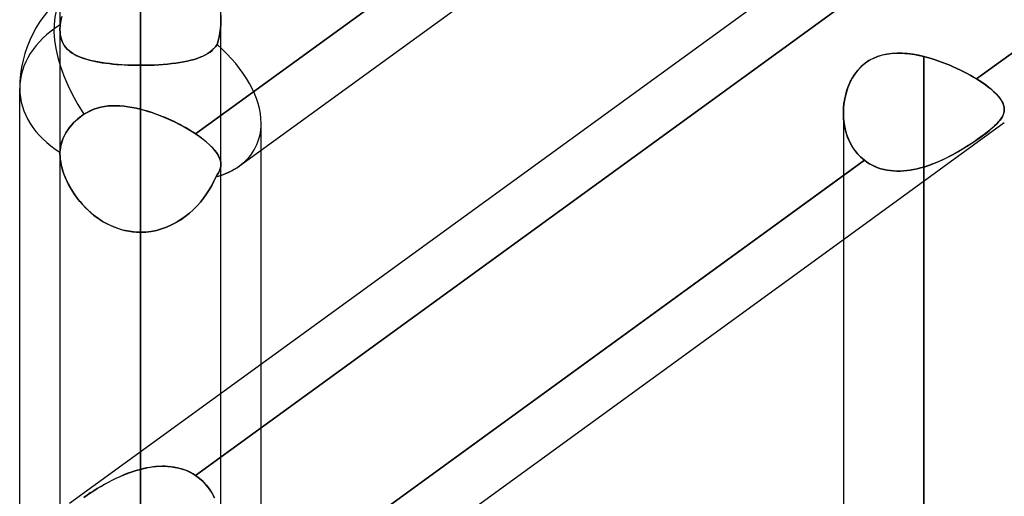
# Model space of a CAD drawing. Header units: millimetres. Extents: x -123 to 100, y -288 to 288.
# Tile 65 of 77: x -55 to -41.18, y 157.68 to 164.37. Entities that reach past the tile are written whole.
import ezdxf

# ---------------------------------------------------------------- set-up
doc = ezdxf.new("R2010")
doc.units = ezdxf.units.MM
doc.layers.add('MAIN-1', color=7, linetype='Continuous')
doc.layers.add('MAIN-2', color=7, linetype='Continuous')

msp = doc.modelspace()

# ---------------------------------------------------------------- linework, layer by layer
at = {"layer": 'MAIN-1'}
for p, q in [((-54.301, 157.582), (-32.301, 173.562)), ((-41.566, 163.539), (-32.435, 170.172)), ((-52.53, 162.767), (-43.435, 169.373)), ((-51.915, 162.317), (-43.435, 168.476)), ((-43.052, 163.808), (-42.998, 163.835)), ((-42.998, 163.835), (-42.942, 163.857)), ((-42.942, 163.857), (-42.884, 163.874)), ((-42.884, 163.874), (-42.824, 163.887)), ((-42.824, 163.887), (-42.762, 163.895)), ((-42.762, 163.895), (-42.699, 163.899)), ((-42.699, 163.899), (-42.635, 163.9)), ((-42.635, 163.9), (-42.57, 163.896)), ((-42.57, 163.896), (-42.504, 163.889)), ((-42.504, 163.889), (-42.438, 163.879)), ((-42.438, 163.879), (-42.372, 163.867)), ((-42.372, 163.867), (-42.305, 163.851)), ((-42.305, 163.851), (-42.305, 0)), ((-42.305, 163.851), (-42.253, 163.838)), ((-42.253, 163.838), (-42.2, 163.822)), ((-43.236, 163.653), (-43.196, 163.698)), ((-43.196, 163.698), (-43.151, 163.739)), ((-43.151, 163.739), (-43.104, 163.776)), ((-43.104, 163.776), (-43.052, 163.808)), ((-42.2, 163.822), (-42.148, 163.806)), ((-42.148, 163.806), (-42.096, 163.788)), ((-42.096, 163.788), (-42.044, 163.77)), ((-42.044, 163.77), (-41.993, 163.75)), ((-41.993, 163.75), (-41.942, 163.729)), ((-41.942, 163.729), (-41.891, 163.707)), ((-41.891, 163.707), (-41.841, 163.685)), ((-43.337, 163.496), (-43.307, 163.551)), ((-43.307, 163.551), (-43.274, 163.604)), ((-43.274, 163.604), (-43.236, 163.653)), ((-41.841, 163.685), (-41.792, 163.662)), ((-41.792, 163.662), (-41.745, 163.638)), ((-41.745, 163.638), (-41.698, 163.614)), ((-41.698, 163.614), (-41.653, 163.589)), ((-41.653, 163.589), (-41.609, 163.564)), ((-41.609, 163.564), (-41.566, 163.539)), ((-43.384, 163.379), (-43.363, 163.439)), ((-43.363, 163.439), (-43.337, 163.496)), ((-41.566, 163.539), (-41.51, 163.503)), ((-41.51, 163.503), (-41.458, 163.468)), ((-41.458, 163.468), (-41.41, 163.433)), ((-41.41, 163.433), (-41.366, 163.398)), ((-55, 156.21), (-55, 163.402)), ((-43.416, 163.256), (-43.402, 163.318)), ((-43.402, 163.318), (-43.384, 163.379)), ((-41.366, 163.398), (-41.326, 163.363)), ((-41.326, 163.363), (-41.291, 163.329)), ((-41.291, 163.329), (-41.26, 163.296)), ((-41.26, 163.296), (-41.234, 163.264)), ((-53.911, 163.129), (-53.86, 163.142)), ((-53.86, 163.142), (-53.808, 163.152)), ((-53.808, 163.152), (-53.754, 163.158)), ((-53.754, 163.158), (-53.7, 163.161)), ((-53.7, 163.161), (-53.645, 163.162)), ((-53.645, 163.162), (-53.59, 163.159)), ((-53.59, 163.159), (-53.534, 163.155)), ((-53.534, 163.155), (-53.477, 163.147)), ((-53.477, 163.147), (-53.42, 163.138)), ((-53.42, 163.138), (-53.363, 163.126)), ((-43.433, 163.13), (-43.426, 163.193)), ((-43.426, 163.193), (-43.416, 163.256)), ((-41.234, 163.264), (-41.213, 163.232)), ((-41.213, 163.232), (-41.197, 163.201)), ((-41.197, 163.201), (-41.185, 163.171)), ((-41.185, 163.171), (-41.178, 163.141)), ((-41.178, 163.141), (-41.175, 163.112)), ((-54.174, 162.984), (-54.137, 163.013)), ((-54.137, 163.013), (-54.099, 163.041)), ((-54.099, 163.041), (-54.054, 163.068)), ((-54.054, 163.068), (-54.008, 163.092)), ((-54.008, 163.092), (-53.96, 163.112)), ((-53.96, 163.112), (-53.911, 163.129)), ((-53.363, 163.126), (-53.305, 163.113)), ((-53.305, 163.113), (-53.305, 158.305)), ((-53.305, 163.113), (-53.25, 163.098)), ((-53.25, 163.098), (-53.195, 163.082)), ((-53.195, 163.082), (-53.14, 163.064)), ((-53.14, 163.064), (-53.085, 163.045)), ((-53.085, 163.045), (-53.03, 163.024)), ((-53.03, 163.024), (-52.976, 163.002)), ((-52.976, 163.002), (-52.922, 162.979)), ((-43.435, 163.066), (-43.433, 163.13)), ((-43.435, 163.059), (-43.435, 0)), ((-54.304, 162.849), (-54.276, 162.884)), ((-54.276, 162.884), (-54.245, 162.919)), ((-54.245, 162.919), (-54.21, 162.952)), ((-54.21, 162.952), (-54.174, 162.984)), ((-52.922, 162.979), (-52.868, 162.955)), ((-52.868, 162.955), (-52.816, 162.93)), ((-52.816, 162.93), (-52.765, 162.904)), ((-52.765, 162.904), (-52.715, 162.878)), ((-52.715, 162.878), (-52.666, 162.851)), ((-54.389, 162.706), (-54.371, 162.743)), ((-54.371, 162.743), (-54.352, 162.779)), ((-54.352, 162.779), (-54.33, 162.814)), ((-54.33, 162.814), (-54.304, 162.849)), ((-52.666, 162.851), (-52.619, 162.823)), ((-52.619, 162.823), (-52.573, 162.795)), ((-52.573, 162.795), (-52.53, 162.767)), ((-52.53, 162.767), (-52.474, 162.728)), ((-52.474, 162.728), (-52.423, 162.69)), ((-54.431, 162.547), (-54.425, 162.587)), ((-54.425, 162.587), (-54.416, 162.627)), ((-54.416, 162.627), (-54.404, 162.667)), ((-54.404, 162.667), (-54.389, 162.706)), ((-52.423, 162.69), (-52.376, 162.651)), ((-52.376, 162.651), (-52.333, 162.613)), ((-52.333, 162.613), (-52.296, 162.576)), ((-54.435, 162.508), (-54.431, 162.547)), ((-54.435, 162.504), (-54.435, 162.508)), ((-54.435, 162.501), (-54.435, 162.504)), ((-54.435, 162.497), (-54.435, 162.501)), ((-54.435, 162.493), (-54.435, 162.497)), ((-54.435, 162.489), (-54.435, 162.493)), ((-54.435, 162.485), (-54.435, 162.489)), ((-54.435, 162.486), (-54.435, 157.474)), ((-52.296, 162.576), (-52.264, 162.539)), ((-52.264, 162.539), (-52.236, 162.504)), ((-52.236, 162.504), (-52.214, 162.469)), ((-52.214, 162.469), (-52.197, 162.434)), ((-51.61, 159.537), (-51.61, 162.538)), ((-52.197, 162.434), (-52.185, 162.401)), ((-52.185, 162.401), (-52.177, 162.368)), ((-52.177, 162.368), (-52.175, 162.336)), ((-52.175, 159.126), (-52.175, 162.336)), ((-52.569, 155.547), (-43.435, 162.181)), ((-51.915, 155.125), (-43.435, 161.285))]:
    msp.add_line(p, q, dxfattribs=at)
msp.add_arc((-53.305, 163.402), 1.695, 125.9937, 180.0002, dxfattribs=at)
for major_axis, ratio, start_param, end_param in [((-0.996, 1.371), 0.506681, 0.000003, 1.467775), ((1.695, 0), 0.707107, 3.141593, 3.983027), ((1.617, -0.824), 0.616794, -0.536537, -0.305022)]:
    msp.add_ellipse((-53.305, 163.402), major_axis=major_axis, ratio=ratio, start_param=start_param, end_param=end_param, dxfattribs=at)
at = {"layer": 'MAIN-2'}
for p, q in [((-53.305, 224.87), (-53.305, 163.729)), ((-53.305, 152.857), (-53.305, 209.502)), ((-53.305, 207.242), (-53.305, 151.258)), ((-53.305, 140.385), (-53.305, 191.874)), ((-53.305, 189.614), (-53.305, 138.786)), ((-53.305, 127.911), (-53.305, 174.246)), ((-53.305, 171.986), (-53.305, 126.312)), ((-32.138, 170.387), (-41.566, 163.539)), ((-43.105, 169.612), (-52.53, 162.767)), ((-52.175, 164.361), (-52.175, 166.318)), ((-43.105, 164.818), (-52.53, 157.972)), ((-52.53, 157.972), (-43.105, 164.818)), ((-54.435, 164.665), (-54.435, 164.232)), ((-54.423, 164.356), (-54.408, 164.415)), ((-54.408, 164.415), (-54.423, 164.356)), ((-52.175, 164.361), (-52.177, 164.432)), ((-52.177, 164.432), (-52.175, 164.361)), ((-54.435, 164.253), (-54.434, 164.264)), ((-54.434, 164.264), (-54.435, 164.253)), ((-54.435, 164.242), (-54.435, 164.253)), ((-54.435, 164.253), (-54.435, 164.242)), ((-54.435, 164.231), (-54.435, 164.242)), ((-54.435, 164.242), (-54.435, 164.231)), ((-54.434, 164.264), (-54.433, 164.275)), ((-54.433, 164.275), (-54.434, 164.264)), ((-54.433, 164.286), (-54.431, 164.297)), ((-54.431, 164.297), (-54.433, 164.286)), ((-54.433, 164.275), (-54.433, 164.286)), ((-54.433, 164.286), (-54.433, 164.275)), ((-54.431, 164.297), (-54.423, 164.356)), ((-54.423, 164.356), (-54.431, 164.297)), ((-52.189, 164.186), (-52.181, 164.243)), ((-52.181, 164.243), (-52.189, 164.186)), ((-52.181, 164.243), (-52.177, 164.302)), ((-52.177, 164.302), (-52.181, 164.243)), ((-52.177, 164.302), (-52.175, 164.361)), ((-52.175, 164.361), (-52.177, 164.302)), ((-52.175, 162.336), (-52.175, 164.361)), ((-54.435, 164.232), (-54.435, 162.486)), ((-54.433, 164.189), (-54.435, 164.231)), ((-54.435, 164.231), (-54.434, 164.194)), ((-54.434, 164.194), (-54.43, 164.159)), ((-54.428, 164.148), (-54.433, 164.189)), ((-54.43, 164.159), (-54.424, 164.125)), ((-54.42, 164.11), (-54.428, 164.148)), ((-54.424, 164.125), (-54.415, 164.093)), ((-54.408, 164.075), (-54.42, 164.11)), ((-52.213, 164.073), (-52.2, 164.129)), ((-52.199, 164.129), (-52.213, 164.074)), ((-52.2, 164.129), (-52.189, 164.186)), ((-52.189, 164.186), (-52.199, 164.129)), ((-54.415, 164.093), (-54.403, 164.063)), ((-54.393, 164.042), (-54.408, 164.075)), ((-54.403, 164.063), (-54.39, 164.035)), ((-54.376, 164.011), (-54.393, 164.042)), ((-54.39, 164.035), (-54.374, 164.009)), ((-54.355, 163.983), (-54.376, 164.011)), ((-54.374, 164.009), (-54.356, 163.984)), ((-54.356, 163.984), (-54.336, 163.961)), ((-54.332, 163.957), (-54.355, 163.983)), ((-52.272, 163.963), (-52.249, 163.99)), ((-52.249, 163.99), (-52.272, 163.964)), ((-52.249, 163.99), (-52.229, 164.019)), ((-52.229, 164.019), (-52.249, 163.99)), ((-52.213, 164.074), (-52.229, 164.019)), ((-52.229, 164.019), (-52.213, 164.073)), ((-54.336, 163.961), (-54.314, 163.94)), ((-54.306, 163.933), (-54.332, 163.957)), ((-54.314, 163.94), (-54.29, 163.92)), ((-54.278, 163.911), (-54.306, 163.933)), ((-54.29, 163.92), (-54.264, 163.901)), ((-54.247, 163.89), (-54.278, 163.911)), ((-54.264, 163.901), (-54.235, 163.884)), ((-54.213, 163.871), (-54.247, 163.89)), ((-54.235, 163.884), (-54.205, 163.867)), ((-54.176, 163.854), (-54.213, 163.871)), ((-54.205, 163.867), (-54.172, 163.852)), ((-54.138, 163.838), (-54.176, 163.854)), ((-54.172, 163.852), (-54.138, 163.838)), ((-54.096, 163.823), (-54.138, 163.838)), ((-54.138, 163.838), (-54.101, 163.825)), ((-52.507, 163.825), (-52.466, 163.841)), ((-52.465, 163.841), (-52.506, 163.826)), ((-52.466, 163.841), (-52.427, 163.857)), ((-52.426, 163.858), (-52.465, 163.841)), ((-52.427, 163.857), (-52.39, 163.875)), ((-52.389, 163.876), (-52.426, 163.858)), ((-52.39, 163.875), (-52.357, 163.894)), ((-52.356, 163.895), (-52.389, 163.876)), ((-52.357, 163.894), (-52.326, 163.915)), ((-52.325, 163.916), (-52.356, 163.895)), ((-52.326, 163.915), (-52.298, 163.938)), ((-52.297, 163.939), (-52.325, 163.916)), ((-52.298, 163.938), (-52.272, 163.963)), ((-52.272, 163.964), (-52.297, 163.939)), ((-43.017, 163.826), (-43.076, 163.794)), ((-42.954, 163.853), (-43.017, 163.826)), ((-42.889, 163.873), (-42.954, 163.853)), ((-42.822, 163.887), (-42.889, 163.873)), ((-42.753, 163.896), (-42.822, 163.887)), ((-42.682, 163.9), (-42.753, 163.896)), ((-42.609, 163.899), (-42.682, 163.9)), ((-42.535, 163.893), (-42.609, 163.899)), ((-42.459, 163.883), (-42.535, 163.893)), ((-42.382, 163.869), (-42.459, 163.883)), ((-42.305, 163.851), (-42.382, 163.869)), ((-42.305, 0), (-42.305, 163.851)), ((-42.253, 163.838), (-42.305, 163.851)), ((-42.2, 163.822), (-42.253, 163.838)), ((-54.101, 163.825), (-54.063, 163.813)), ((-54.052, 163.81), (-54.096, 163.823)), ((-54.063, 163.813), (-54.022, 163.801)), ((-54.005, 163.797), (-54.052, 163.81)), ((-54.022, 163.801), (-53.98, 163.791)), ((-53.956, 163.786), (-54.005, 163.797)), ((-53.98, 163.791), (-53.936, 163.782)), ((-53.905, 163.776), (-53.956, 163.786)), ((-53.936, 163.782), (-53.891, 163.773)), ((-53.852, 163.767), (-53.905, 163.776)), ((-53.891, 163.773), (-53.843, 163.765)), ((-53.797, 163.759), (-53.852, 163.767)), ((-53.843, 163.765), (-53.795, 163.758)), ((-53.74, 163.752), (-53.797, 163.759)), ((-53.795, 163.758), (-53.744, 163.752)), ((-53.744, 163.752), (-53.693, 163.747)), ((-53.681, 163.746), (-53.74, 163.752)), ((-53.693, 163.747), (-53.64, 163.742)), ((-53.621, 163.74), (-53.681, 163.746)), ((-53.64, 163.742), (-53.586, 163.738)), ((-53.559, 163.736), (-53.621, 163.74)), ((-53.586, 163.738), (-53.531, 163.735)), ((-53.497, 163.733), (-53.559, 163.736)), ((-53.531, 163.735), (-53.475, 163.732)), ((-53.433, 163.731), (-53.497, 163.733)), ((-53.475, 163.732), (-53.419, 163.73)), ((-53.369, 163.729), (-53.433, 163.731)), ((-53.419, 163.73), (-53.362, 163.729)), ((-53.305, 163.729), (-53.369, 163.729)), ((-53.362, 163.729), (-53.305, 163.729)), ((-53.305, 163.729), (-53.305, 152.857)), ((-53.305, 163.729), (-53.24, 163.729)), ((-53.239, 163.729), (-53.305, 163.729)), ((-53.305, 152.857), (-53.305, 163.729)), ((-53.24, 163.729), (-53.175, 163.731)), ((-53.174, 163.731), (-53.239, 163.729)), ((-53.175, 163.731), (-53.111, 163.733)), ((-53.11, 163.733), (-53.174, 163.731)), ((-53.111, 163.733), (-53.048, 163.736)), ((-53.047, 163.737), (-53.11, 163.733)), ((-53.048, 163.736), (-52.986, 163.741)), ((-52.984, 163.741), (-53.047, 163.737)), ((-52.986, 163.741), (-52.925, 163.746)), ((-52.923, 163.746), (-52.984, 163.741)), ((-52.925, 163.746), (-52.865, 163.752)), ((-52.864, 163.752), (-52.923, 163.746)), ((-52.865, 163.752), (-52.808, 163.759)), ((-52.806, 163.76), (-52.864, 163.752)), ((-52.808, 163.759), (-52.752, 163.768)), ((-52.751, 163.768), (-52.806, 163.76)), ((-52.752, 163.768), (-52.699, 163.777)), ((-52.698, 163.777), (-52.751, 163.768)), ((-52.699, 163.777), (-52.647, 163.787)), ((-52.646, 163.787), (-52.698, 163.777)), ((-52.647, 163.787), (-52.598, 163.799)), ((-52.597, 163.799), (-52.646, 163.787)), ((-52.598, 163.799), (-52.551, 163.811)), ((-52.551, 163.812), (-52.597, 163.799)), ((-52.506, 163.826), (-52.551, 163.812)), ((-52.551, 163.811), (-52.507, 163.825)), ((-43.183, 163.71), (-43.23, 163.661)), ((-43.132, 163.755), (-43.183, 163.71)), ((-43.076, 163.794), (-43.132, 163.755)), ((-42.148, 163.806), (-42.2, 163.822)), ((-42.096, 163.788), (-42.148, 163.806)), ((-42.044, 163.77), (-42.096, 163.788)), ((-41.993, 163.75), (-42.044, 163.77)), ((-41.942, 163.729), (-41.993, 163.75)), ((-41.891, 163.707), (-41.942, 163.729)), ((-41.841, 163.685), (-41.891, 163.707)), ((-43.273, 163.606), (-43.31, 163.547)), ((-43.23, 163.661), (-43.273, 163.606)), ((-41.792, 163.662), (-41.841, 163.685)), ((-41.745, 163.638), (-41.792, 163.662)), ((-41.698, 163.614), (-41.745, 163.638)), ((-41.653, 163.589), (-41.698, 163.614)), ((-41.609, 163.564), (-41.653, 163.589)), ((-41.566, 163.539), (-41.609, 163.564)), ((-43.371, 163.418), (-43.393, 163.351)), ((-43.343, 163.484), (-43.371, 163.418)), ((-43.31, 163.547), (-43.343, 163.484)), ((-41.506, 163.5), (-41.566, 163.539)), ((-41.449, 163.462), (-41.506, 163.5)), ((-41.398, 163.424), (-41.449, 163.462)), ((-41.351, 163.386), (-41.398, 163.424)), ((-43.411, 163.281), (-43.424, 163.21)), ((-43.393, 163.351), (-43.411, 163.281)), ((-41.31, 163.349), (-41.351, 163.386)), ((-41.274, 163.312), (-41.31, 163.349)), ((-41.244, 163.277), (-41.274, 163.312)), ((-41.219, 163.242), (-41.244, 163.277)), ((-53.862, 163.141), (-53.912, 163.128)), ((-53.81, 163.151), (-53.862, 163.141)), ((-53.758, 163.158), (-53.81, 163.151)), ((-53.704, 163.161), (-53.758, 163.158)), ((-53.649, 163.162), (-53.704, 163.161)), ((-53.594, 163.16), (-53.649, 163.162)), ((-53.537, 163.155), (-53.594, 163.16)), ((-53.48, 163.148), (-53.537, 163.155)), ((-53.422, 163.138), (-53.48, 163.148)), ((-53.364, 163.127), (-53.422, 163.138)), ((-43.432, 163.139), (-43.435, 163.067)), ((-43.424, 163.21), (-43.432, 163.139)), ((-41.2, 163.208), (-41.219, 163.242)), ((-41.186, 163.175), (-41.2, 163.208)), ((-41.178, 163.143), (-41.186, 163.175)), ((-41.175, 163.112), (-41.178, 163.143)), ((-54.129, 163.019), (-54.159, 162.996)), ((-54.099, 163.041), (-54.129, 163.019)), ((-54.054, 163.068), (-54.099, 163.041)), ((-54.009, 163.092), (-54.054, 163.068)), ((-53.961, 163.112), (-54.009, 163.092)), ((-53.912, 163.128), (-53.961, 163.112)), ((-53.305, 163.113), (-53.364, 163.127)), ((-53.305, 158.058), (-53.305, 163.113)), ((-53.261, 163.101), (-53.305, 163.113)), ((-53.218, 163.089), (-53.261, 163.101)), ((-53.174, 163.075), (-53.218, 163.089)), ((-53.13, 163.061), (-53.174, 163.075)), ((-53.087, 163.045), (-53.13, 163.061)), ((-53.044, 163.029), (-53.087, 163.045)), ((-53.001, 163.012), (-53.044, 163.029)), ((-52.958, 162.995), (-53.001, 163.012)), ((-43.435, 163.067), (-43.433, 162.988)), ((-43.433, 162.995), (-43.435, 163.066)), ((-41.228, 162.969), (-41.209, 162.997)), ((-41.201, 163.011), (-41.216, 162.985)), ((-41.209, 162.997), (-41.194, 163.026)), ((-41.19, 163.036), (-41.201, 163.011)), ((-41.194, 163.026), (-41.183, 163.054)), ((-41.181, 163.061), (-41.19, 163.036)), ((-41.183, 163.054), (-41.177, 163.083)), ((-41.176, 163.087), (-41.181, 163.061)), ((-41.177, 163.083), (-41.175, 163.112)), ((-41.175, 163.112), (-41.176, 163.087)), ((-54.291, 162.866), (-54.313, 162.838)), ((-54.268, 162.894), (-54.291, 162.866)), ((-54.243, 162.921), (-54.268, 162.894)), ((-54.216, 162.947), (-54.243, 162.921)), ((-54.188, 162.972), (-54.216, 162.947)), ((-54.159, 162.996), (-54.188, 162.972)), ((-52.915, 162.976), (-52.958, 162.995)), ((-52.873, 162.957), (-52.915, 162.976)), ((-52.832, 162.938), (-52.873, 162.957)), ((-52.791, 162.918), (-52.832, 162.938)), ((-52.751, 162.897), (-52.791, 162.918)), ((-52.712, 162.876), (-52.751, 162.897)), ((-52.673, 162.855), (-52.712, 162.876)), ((-51.61, 162.538), (-51.61, 162.915)), ((-43.435, 161.285), (-41.175, 162.927)), ((-43.426, 162.925), (-43.433, 162.995)), ((-43.433, 162.988), (-43.424, 162.911)), ((-43.414, 162.855), (-43.426, 162.925)), ((-43.424, 162.911), (-43.41, 162.835)), ((-41.348, 162.845), (-41.311, 162.878)), ((-41.311, 162.878), (-41.343, 162.849)), ((-41.311, 162.878), (-41.279, 162.909)), ((-41.282, 162.906), (-41.311, 162.878)), ((-41.257, 162.933), (-41.282, 162.906)), ((-41.279, 162.909), (-41.251, 162.939)), ((-41.235, 162.96), (-41.257, 162.933)), ((-41.251, 162.939), (-41.228, 162.969)), ((-41.216, 162.985), (-41.235, 162.96)), ((-54.38, 162.726), (-54.393, 162.696)), ((-54.365, 162.755), (-54.38, 162.726)), ((-54.35, 162.783), (-54.365, 162.755)), ((-54.332, 162.81), (-54.35, 162.783)), ((-54.313, 162.838), (-54.332, 162.81)), ((-52.636, 162.833), (-52.673, 162.855)), ((-52.599, 162.811), (-52.636, 162.833)), ((-52.564, 162.789), (-52.599, 162.811)), ((-52.53, 162.767), (-52.564, 162.789)), ((-52.474, 162.728), (-52.53, 162.767)), ((-52.422, 162.689), (-52.474, 162.728)), ((-43.397, 162.787), (-43.414, 162.855)), ((-43.41, 162.835), (-43.389, 162.761)), ((-43.375, 162.721), (-43.397, 162.787)), ((-43.389, 162.761), (-43.363, 162.69)), ((-43.348, 162.658), (-43.375, 162.721)), ((-41.503, 162.724), (-41.55, 162.69)), ((-41.532, 162.703), (-41.48, 162.741)), ((-41.459, 162.757), (-41.503, 162.724)), ((-41.48, 162.741), (-41.432, 162.777)), ((-41.417, 162.788), (-41.459, 162.757)), ((-41.432, 162.777), (-41.388, 162.811)), ((-41.378, 162.819), (-41.417, 162.788)), ((-41.388, 162.811), (-41.348, 162.845)), ((-41.343, 162.849), (-41.378, 162.819)), ((-54.422, 162.602), (-54.428, 162.57)), ((-54.415, 162.633), (-54.422, 162.602)), ((-54.405, 162.665), (-54.415, 162.633)), ((-54.393, 162.696), (-54.405, 162.665)), ((-52.375, 162.651), (-52.422, 162.689)), ((-52.333, 162.613), (-52.375, 162.651)), ((-52.295, 162.575), (-52.333, 162.613)), ((-43.363, 162.69), (-43.33, 162.622)), ((-43.316, 162.598), (-43.348, 162.658)), ((-43.33, 162.622), (-43.291, 162.558)), ((-43.279, 162.541), (-43.316, 162.598)), ((-41.765, 162.551), (-41.704, 162.589)), ((-41.706, 162.587), (-41.76, 162.554)), ((-41.652, 162.622), (-41.706, 162.587)), ((-41.704, 162.589), (-41.644, 162.627)), ((-41.6, 162.656), (-41.652, 162.622)), ((-41.644, 162.627), (-41.587, 162.665)), ((-41.55, 162.69), (-41.6, 162.656)), ((-41.587, 162.665), (-41.532, 162.703)), ((-54.432, 162.539), (-54.435, 162.508)), ((-54.435, 162.508), (-54.435, 162.504)), ((-54.435, 162.504), (-54.435, 162.501)), ((-54.435, 162.501), (-54.435, 162.497)), ((-54.435, 162.497), (-54.435, 162.493)), ((-54.435, 162.493), (-54.435, 162.489)), ((-54.435, 162.489), (-54.435, 162.485)), ((-54.435, 162.485), (-54.434, 162.448)), ((-54.433, 162.443), (-54.435, 162.485)), ((-54.434, 162.448), (-54.43, 162.409)), ((-54.428, 162.57), (-54.432, 162.539)), ((-52.263, 162.539), (-52.295, 162.575)), ((-52.236, 162.503), (-52.263, 162.539)), ((-52.214, 162.468), (-52.236, 162.503)), ((-52.197, 162.434), (-52.214, 162.468)), ((-43.291, 162.558), (-43.246, 162.498)), ((-43.237, 162.487), (-43.279, 162.541)), ((-43.246, 162.498), (-43.196, 162.444)), ((-43.191, 162.439), (-43.237, 162.487)), ((-43.196, 162.444), (-43.14, 162.395)), ((-41.932, 162.457), (-41.992, 162.426)), ((-41.957, 162.444), (-41.892, 162.478)), ((-41.874, 162.488), (-41.932, 162.457)), ((-41.892, 162.478), (-41.827, 162.514)), ((-41.817, 162.52), (-41.874, 162.488)), ((-41.827, 162.514), (-41.765, 162.551)), ((-41.76, 162.554), (-41.817, 162.52)), ((-54.429, 162.398), (-54.433, 162.443)), ((-54.43, 162.409), (-54.424, 162.369)), ((-54.421, 162.352), (-54.429, 162.398)), ((-54.424, 162.369), (-54.416, 162.328)), ((-54.41, 162.304), (-54.421, 162.352)), ((-54.416, 162.328), (-54.405, 162.286)), ((-43.14, 162.395), (-52.569, 155.547)), ((-52.185, 162.401), (-52.197, 162.434)), ((-52.177, 162.368), (-52.185, 162.401)), ((-52.177, 162.307), (-52.183, 162.278)), ((-52.183, 162.277), (-52.177, 162.307)), ((-52.175, 162.336), (-52.177, 162.368)), ((-52.175, 162.336), (-52.177, 162.307)), ((-52.177, 162.307), (-52.175, 162.336)), ((-43.435, 162.181), (-43.14, 162.395)), ((-43.14, 162.395), (-43.191, 162.439)), ((-43.14, 162.395), (-43.105, 162.37)), ((-43.105, 162.37), (-43.14, 162.395)), ((-43.105, 162.37), (-43.069, 162.347)), ((-43.068, 162.347), (-43.105, 162.37)), ((-43.069, 162.347), (-43.03, 162.326)), ((-43.03, 162.326), (-43.068, 162.347)), ((-43.03, 162.326), (-42.991, 162.307)), ((-42.99, 162.307), (-43.03, 162.326)), ((-42.991, 162.307), (-42.95, 162.291)), ((-42.949, 162.291), (-42.99, 162.307)), ((-42.305, 162.301), (-42.234, 162.324)), ((-42.241, 162.322), (-42.305, 162.301)), ((-42.178, 162.345), (-42.241, 162.322)), ((-42.234, 162.324), (-42.163, 162.35)), ((-42.115, 162.37), (-42.178, 162.345)), ((-42.163, 162.35), (-42.093, 162.379)), ((-42.053, 162.397), (-42.115, 162.37)), ((-42.093, 162.379), (-42.025, 162.411)), ((-41.992, 162.426), (-42.053, 162.397)), ((-42.025, 162.411), (-41.957, 162.444)), ((-54.397, 162.256), (-54.41, 162.304)), ((-54.405, 162.286), (-54.393, 162.243)), ((-54.38, 162.206), (-54.397, 162.256)), ((-54.393, 162.243), (-54.378, 162.2)), ((-54.361, 162.157), (-54.38, 162.206)), ((-54.378, 162.2), (-54.361, 162.157)), ((-52.225, 162.191), (-52.248, 162.161)), ((-52.248, 162.161), (-52.226, 162.191)), ((-52.226, 162.191), (-52.208, 162.22)), ((-52.207, 162.22), (-52.225, 162.191)), ((-52.208, 162.22), (-52.194, 162.248)), ((-52.193, 162.249), (-52.207, 162.22)), ((-52.194, 162.248), (-52.183, 162.277)), ((-52.183, 162.278), (-52.193, 162.249)), ((-42.95, 162.291), (-42.908, 162.277)), ((-42.907, 162.277), (-42.949, 162.291)), ((-42.908, 162.277), (-42.865, 162.266)), ((-42.864, 162.266), (-42.907, 162.277)), ((-42.865, 162.266), (-42.821, 162.257)), ((-42.82, 162.257), (-42.864, 162.266)), ((-42.821, 162.257), (-42.776, 162.251)), ((-42.775, 162.25), (-42.82, 162.257)), ((-42.776, 162.251), (-42.73, 162.246)), ((-42.73, 162.246), (-42.775, 162.25)), ((-42.73, 162.246), (-42.684, 162.244)), ((-42.684, 162.244), (-42.73, 162.246)), ((-42.684, 162.244), (-42.637, 162.244)), ((-42.637, 162.244), (-42.684, 162.244)), ((-42.637, 162.244), (-42.59, 162.247)), ((-42.59, 162.247), (-42.637, 162.244)), ((-42.59, 162.247), (-42.543, 162.251)), ((-42.543, 162.251), (-42.59, 162.247)), ((-42.543, 162.251), (-42.496, 162.258)), ((-42.495, 162.258), (-42.543, 162.251)), ((-42.496, 162.258), (-42.448, 162.266)), ((-42.448, 162.266), (-42.495, 162.258)), ((-42.448, 162.266), (-42.4, 162.276)), ((-42.4, 162.276), (-42.448, 162.266)), ((-42.4, 162.276), (-42.353, 162.288)), ((-42.353, 162.288), (-42.4, 162.276)), ((-42.353, 162.288), (-42.305, 162.301)), ((-42.305, 162.301), (-42.353, 162.288)), ((-42.305, 162.301), (-42.305, 0)), ((-42.305, 0), (-42.305, 162.301)), ((-54.361, 162.157), (-54.342, 162.114)), ((-54.339, 162.108), (-54.361, 162.157)), ((-54.342, 162.114), (-54.321, 162.071)), ((-54.315, 162.058), (-54.339, 162.108)), ((-54.321, 162.071), (-54.298, 162.027)), ((-54.288, 162.009), (-54.315, 162.058)), ((-52.304, 162.042), (-52.338, 161.983)), ((-52.338, 161.982), (-52.304, 162.041)), ((-52.274, 162.102), (-52.304, 162.042)), ((-52.304, 162.041), (-52.274, 162.101)), ((-52.248, 162.161), (-52.274, 162.102)), ((-52.274, 162.101), (-52.248, 162.161)), ((-54.298, 162.027), (-54.273, 161.984)), ((-54.259, 161.961), (-54.288, 162.009)), ((-54.273, 161.984), (-54.246, 161.941)), ((-54.227, 161.913), (-54.259, 161.961)), ((-54.246, 161.941), (-54.217, 161.899)), ((-54.193, 161.866), (-54.227, 161.913)), ((-54.217, 161.899), (-54.186, 161.857)), ((-52.375, 161.924), (-52.417, 161.866)), ((-52.417, 161.866), (-52.376, 161.924)), ((-52.376, 161.924), (-52.338, 161.982)), ((-52.338, 161.983), (-52.375, 161.924)), ((-54.156, 161.819), (-54.193, 161.866)), ((-54.186, 161.857), (-54.153, 161.816)), ((-54.117, 161.774), (-54.156, 161.819)), ((-54.153, 161.816), (-54.118, 161.775)), ((-54.118, 161.775), (-54.082, 161.736)), ((-54.075, 161.73), (-54.117, 161.774)), ((-52.51, 161.755), (-52.562, 161.702)), ((-52.562, 161.702), (-52.51, 161.755)), ((-52.462, 161.81), (-52.51, 161.755)), ((-52.51, 161.755), (-52.462, 161.81)), ((-52.417, 161.866), (-52.462, 161.81)), ((-52.462, 161.81), (-52.417, 161.866)), ((-54.082, 161.736), (-54.043, 161.698)), ((-54.031, 161.687), (-54.075, 161.73)), ((-54.043, 161.698), (-54.003, 161.662)), ((-53.985, 161.646), (-54.031, 161.687)), ((-54.003, 161.662), (-53.962, 161.627)), ((-53.937, 161.608), (-53.985, 161.646)), ((-53.962, 161.627), (-53.918, 161.594)), ((-52.618, 161.652), (-52.676, 161.606)), ((-52.676, 161.605), (-52.618, 161.652)), ((-52.562, 161.702), (-52.618, 161.652)), ((-52.618, 161.652), (-52.562, 161.702)), ((-53.887, 161.572), (-53.937, 161.608)), ((-53.918, 161.594), (-53.873, 161.563)), ((-53.835, 161.538), (-53.887, 161.572)), ((-53.873, 161.563), (-53.827, 161.534)), ((-53.781, 161.508), (-53.835, 161.538)), ((-53.827, 161.534), (-53.779, 161.507)), ((-53.725, 161.48), (-53.781, 161.508)), ((-53.779, 161.507), (-53.73, 161.483)), ((-53.73, 161.483), (-53.68, 161.461)), ((-53.668, 161.456), (-53.725, 161.48)), ((-52.938, 161.458), (-52.869, 161.488)), ((-52.868, 161.488), (-52.937, 161.458)), ((-52.869, 161.488), (-52.802, 161.523)), ((-52.801, 161.523), (-52.868, 161.488)), ((-52.802, 161.523), (-52.738, 161.562)), ((-52.737, 161.563), (-52.801, 161.523)), ((-52.738, 161.562), (-52.676, 161.605)), ((-52.676, 161.606), (-52.737, 161.563)), ((-53.68, 161.461), (-53.628, 161.441)), ((-53.609, 161.435), (-53.668, 161.456)), ((-53.628, 161.441), (-53.576, 161.425)), ((-53.55, 161.417), (-53.609, 161.435)), ((-53.576, 161.425), (-53.523, 161.411)), ((-53.49, 161.404), (-53.55, 161.417)), ((-53.523, 161.411), (-53.469, 161.4)), ((-53.429, 161.394), (-53.49, 161.404)), ((-53.469, 161.4), (-53.415, 161.392)), ((-53.367, 161.388), (-53.429, 161.394)), ((-53.415, 161.392), (-53.36, 161.388)), ((-53.305, 161.386), (-53.367, 161.388)), ((-53.36, 161.388), (-53.305, 161.386)), ((-53.229, 161.389), (-53.305, 161.386)), ((-53.305, 161.386), (-53.23, 161.389)), ((-53.305, 161.386), (-53.305, 156.592)), ((-53.305, 156.592), (-53.305, 161.386)), ((-53.305, 150.518), (-53.305, 161.386)), ((-53.305, 161.386), (-53.305, 150.518)), ((-53.23, 161.389), (-53.155, 161.398)), ((-53.154, 161.398), (-53.229, 161.389)), ((-53.155, 161.398), (-53.081, 161.412)), ((-53.08, 161.412), (-53.154, 161.398)), ((-53.081, 161.412), (-53.009, 161.432)), ((-53.008, 161.432), (-53.08, 161.412)), ((-53.009, 161.432), (-52.938, 161.458)), ((-52.937, 161.458), (-53.008, 161.432)), ((-51.61, 155.723), (-51.61, 159.537)), ((-52.175, 157.235), (-52.175, 159.126)), ((-53.305, 158.305), (-53.305, 158.058)), ((-53.422, 158.023), (-53.48, 158.002)), ((-53.477, 158.003), (-53.42, 158.023)), ((-53.364, 158.041), (-53.422, 158.023)), ((-53.42, 158.023), (-53.363, 158.042)), ((-53.305, 158.058), (-53.364, 158.041)), ((-53.363, 158.042), (-53.305, 158.058)), ((-53.305, 158.058), (-53.25, 158.071)), ((-53.261, 158.069), (-53.305, 158.058)), ((-53.218, 158.078), (-53.261, 158.069)), ((-53.25, 158.071), (-53.195, 158.082)), ((-53.174, 158.086), (-53.218, 158.078)), ((-53.195, 158.082), (-53.14, 158.091)), ((-53.13, 158.092), (-53.174, 158.086)), ((-53.14, 158.091), (-53.085, 158.097)), ((-53.087, 158.097), (-53.13, 158.092)), ((-53.044, 158.1), (-53.087, 158.097)), ((-53.085, 158.097), (-53.03, 158.101)), ((-53.001, 158.101), (-53.044, 158.1)), ((-53.03, 158.101), (-52.976, 158.101)), ((-52.958, 158.101), (-53.001, 158.101)), ((-52.976, 158.101), (-52.922, 158.099)), ((-52.915, 158.099), (-52.958, 158.101)), ((-52.922, 158.099), (-52.868, 158.094)), ((-52.873, 158.095), (-52.915, 158.099)), ((-52.832, 158.089), (-52.873, 158.095)), ((-52.868, 158.094), (-52.816, 158.086)), ((-52.791, 158.081), (-52.832, 158.089)), ((-52.816, 158.086), (-52.765, 158.075)), ((-52.751, 158.072), (-52.791, 158.081)), ((-52.765, 158.075), (-52.715, 158.061)), ((-52.712, 158.06), (-52.751, 158.072)), ((-52.715, 158.061), (-52.666, 158.044)), ((-52.673, 158.047), (-52.712, 158.06)), ((-52.636, 158.031), (-52.673, 158.047)), ((-52.666, 158.044), (-52.619, 158.023)), ((-52.599, 158.013), (-52.636, 158.031)), ((-52.619, 158.023), (-52.573, 157.999)), ((-53.704, 157.903), (-53.758, 157.875)), ((-53.754, 157.877), (-53.7, 157.905)), ((-53.649, 157.93), (-53.704, 157.903)), ((-53.7, 157.905), (-53.645, 157.932)), ((-53.594, 157.955), (-53.649, 157.93)), ((-53.645, 157.932), (-53.59, 157.957)), ((-53.537, 157.98), (-53.594, 157.955)), ((-53.59, 157.957), (-53.534, 157.981)), ((-53.48, 158.002), (-53.537, 157.98)), ((-53.534, 157.981), (-53.477, 158.003)), ((-52.564, 157.994), (-52.599, 158.013)), ((-52.573, 157.999), (-52.53, 157.972)), ((-52.53, 157.972), (-52.564, 157.994)), ((-52.474, 157.931), (-52.53, 157.972)), ((-52.53, 157.972), (-52.474, 157.931)), ((-52.422, 157.885), (-52.474, 157.931)), ((-52.474, 157.931), (-52.423, 157.885)), ((-52.423, 157.885), (-52.376, 157.834)), ((-52.375, 157.833), (-52.422, 157.885)), ((-53.961, 157.757), (-54.009, 157.726)), ((-54.008, 157.726), (-53.96, 157.757)), ((-53.912, 157.787), (-53.961, 157.757)), ((-53.96, 157.757), (-53.911, 157.788)), ((-53.862, 157.817), (-53.912, 157.787)), ((-53.911, 157.788), (-53.86, 157.818)), ((-53.81, 157.847), (-53.862, 157.817)), ((-53.86, 157.818), (-53.808, 157.848)), ((-53.758, 157.875), (-53.81, 157.847)), ((-53.808, 157.848), (-53.754, 157.877)), ((-52.376, 157.834), (-52.333, 157.778)), ((-52.333, 157.778), (-52.375, 157.833)), ((-52.295, 157.718), (-52.333, 157.778)), ((-52.333, 157.778), (-52.296, 157.719)), ((-54.099, 157.664), (-54.054, 157.695)), ((-54.054, 157.695), (-54.099, 157.664)), ((-54.054, 157.695), (-54.008, 157.726)), ((-54.009, 157.726), (-54.054, 157.695)), ((-52.296, 157.719), (-52.263, 157.656)), ((-52.263, 157.655), (-52.295, 157.718))]:
    msp.add_line(p, q, dxfattribs=at)
for major_axis, ratio, start_param, end_param in [((-0.996, 1.371), 0.506681, 0.000003, 1.467775), ((1.695, 0), 0.707107, 2.297734, 3.141593), ((1.695, 0), 0.707107, 2.297734, 3.141593), ((1.617, -0.824), 0.616794, 0.304597, 1.187886), ((1.617, -0.824), 0.616794, 0.304597, 1.187886), ((1.695, 0), 0.707107, -3.141593, -2.300159), ((1.617, -0.824), 0.616794, -0.305022, 0.304597), ((1.617, -0.824), 0.616794, -0.305022, 0.304597), ((1.617, -0.824), 0.616794, -0.592583, -0.305022), ((1.617, -0.824), 0.616794, -0.592583, -0.536537)]:
    msp.add_ellipse((-53.305, 163.402), major_axis=major_axis, ratio=ratio, start_param=start_param, end_param=end_param, dxfattribs=at)

doc.saveas('drawing.dxf')
